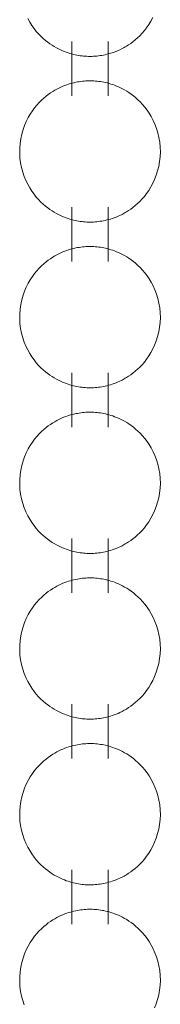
# Model space of a CAD drawing. Header units: millimetres. Extents: x 5724 to 11786, y -2894 to 7544.
# Tile 8 of 46: x 8129.37 to 8132.12, y -2708.95 to -2689.79. Entities that reach past the tile are written whole.
import ezdxf

# ---------------------------------------------------------------- set-up
doc = ezdxf.new("R2010")
doc.units = ezdxf.units.MM
doc.layers.add('E-LITE-EQPM', color=7, linetype='Continuous', lineweight=20)

# ---------------------------------------------------------------- blocks, each defined once
blk = doc.blocks.new('33711-11 - 33711-11 YAKARTA LED Old gold ceiling fan-533504-00 Isometrico PDF')
at = {"layer": 'E-LITE-EQPM', "color": 251, "lineweight": 9, "true_color": 0x636466}
for p, q in [((2357.583, -2690.217), (2357.583, -2691.272)), ((2358.288, -2691.272), (2358.288, -2690.217)), ((2357.583, -2693.441), (2357.583, -2694.495)), ((2358.288, -2694.495), (2358.288, -2693.441)), ((2357.583, -2696.664), (2357.583, -2697.719)), ((2358.288, -2697.719), (2358.288, -2696.664)), ((2357.583, -2699.888), (2357.583, -2700.943)), ((2358.288, -2700.943), (2358.288, -2699.888)), ((2357.583, -2703.112), (2357.583, -2704.167)), ((2358.288, -2704.167), (2358.288, -2703.112)), ((2357.583, -2706.336), (2357.583, -2707.391)), ((2358.288, -2707.391), (2358.288, -2706.336))]:
    blk.add_line(p, q, dxfattribs=at)
for points in [[(2359.162, -2689.752, 0), (2359.123, -2689.823, 0), (2359.082, -2689.889, 0), (2359.04, -2689.95, 0), (2358.996, -2690.006, 0), (2358.952, -2690.057, 0), (2358.907, -2690.104, 0), (2358.862, -2690.147, 0), (2358.817, -2690.186, 0), (2358.773, -2690.221, 0), (2358.73, -2690.254, 0), (2358.687, -2690.283, 0), (2358.645, -2690.309, 0), (2358.622, -2690.322, 0)], [(2356.719, -2689.772, 0), (2356.758, -2689.841, 0), (2356.799, -2689.906, 0), (2356.842, -2689.965, 0), (2356.886, -2690.02, 0), (2356.931, -2690.07, 0), (2356.976, -2690.116, 0), (2357.021, -2690.158, 0), (2357.065, -2690.196, 0), (2357.109, -2690.23, 0), (2357.153, -2690.262, 0), (2357.195, -2690.29, 0), (2357.237, -2690.316, 0), (2357.278, -2690.339, 0), (2357.318, -2690.36, 0), (2357.358, -2690.379, 0), (2357.396, -2690.396, 0), (2357.434, -2690.412, 0), (2357.471, -2690.426, 0), (2357.507, -2690.438, 0), (2357.543, -2690.449, 0), (2357.578, -2690.459, 0), (2357.613, -2690.468, 0), (2357.647, -2690.476, 0), (2357.68, -2690.483, 0), (2357.713, -2690.488, 0), (2357.746, -2690.493, 0), (2357.779, -2690.497, 0), (2357.811, -2690.501, 0), (2357.843, -2690.503, 0), (2357.875, -2690.505, 0), (2357.907, -2690.506, 0), (2357.938, -2690.506, 0), (2357.97, -2690.506, 0), (2358.002, -2690.505, 0), (2358.034, -2690.503, 0), (2358.066, -2690.5, 0), (2358.098, -2690.497, 0), (2358.131, -2690.492, 0), (2358.163, -2690.487, 0), (2358.197, -2690.481, 0), (2358.23, -2690.474, 0), (2358.264, -2690.466, 0), (2358.299, -2690.457, 0), (2358.334, -2690.447, 0), (2358.37, -2690.436, 0), (2358.407, -2690.423, 0), (2358.444, -2690.409, 0), (2358.482, -2690.393, 0), (2358.52, -2690.376, 0), (2358.56, -2690.356, 0), (2358.6, -2690.335, 0), (2358.622, -2690.322, 0)], [(2357.248, -2691.166, 0), (2357.289, -2691.143, 0), (2357.329, -2691.123, 0), (2357.368, -2691.104, 0), (2357.406, -2691.088, 0), (2357.444, -2691.073, 0), (2357.481, -2691.059, 0), (2357.517, -2691.047, 0), (2357.553, -2691.036, 0), (2357.588, -2691.027, 0), (2357.622, -2691.018, 0), (2357.656, -2691.011, 0), (2357.689, -2691.004, 0), (2357.722, -2690.999, 0), (2357.755, -2690.994, 0), (2357.787, -2690.99, 0), (2357.82, -2690.987, 0), (2357.852, -2690.984, 0), (2357.883, -2690.983, 0), (2357.915, -2690.982, 0), (2357.947, -2690.982, 0), (2357.979, -2690.983, 0), (2358.01, -2690.984, 0), (2358.042, -2690.986, 0), (2358.075, -2690.989, 0), (2358.107, -2690.993, 0), (2358.139, -2690.997, 0), (2358.172, -2691.003, 0), (2358.206, -2691.009, 0), (2358.239, -2691.016, 0), (2358.274, -2691.024, 0), (2358.308, -2691.034, 0), (2358.344, -2691.044, 0), (2358.38, -2691.056, 0), (2358.416, -2691.069, 0), (2358.454, -2691.084, 0), (2358.492, -2691.1, 0), (2358.531, -2691.118, 0), (2358.571, -2691.138, 0), (2358.611, -2691.16, 0), (2358.653, -2691.184, 0), (2358.695, -2691.211, 0), (2358.738, -2691.241, 0), (2358.782, -2691.273, 0), (2358.826, -2691.309, 0), (2358.87, -2691.349, 0), (2358.915, -2691.393, 0), (2358.96, -2691.441, 0), (2359.004, -2691.493, 0), (2359.048, -2691.55, 0), (2359.09, -2691.612, 0), (2359.131, -2691.679, 0), (2359.169, -2691.751, 0), (2359.204, -2691.827, 0), (2359.235, -2691.909, 0), (2359.261, -2691.994, 0), (2359.282, -2692.084, 0), (2359.298, -2692.176, 0), (2359.307, -2692.27, 0), (2359.309, -2692.365, 0), (2359.306, -2692.46, 0), (2359.295, -2692.554, 0), (2359.279, -2692.646, 0), (2359.256, -2692.734, 0), (2359.229, -2692.819, 0), (2359.197, -2692.9, 0), (2359.162, -2692.976, 0), (2359.123, -2693.047, 0), (2359.082, -2693.113, 0), (2359.04, -2693.174, 0), (2358.996, -2693.23, 0), (2358.952, -2693.281, 0), (2358.907, -2693.328, 0), (2358.862, -2693.371, 0), (2358.817, -2693.41, 0), (2358.773, -2693.445, 0), (2358.73, -2693.477, 0), (2358.687, -2693.507, 0), (2358.645, -2693.533, 0), (2358.622, -2693.546, 0)], [(2357.248, -2691.166, 0), (2357.207, -2691.191, 0), (2357.164, -2691.219, 0), (2357.121, -2691.249, 0), (2357.077, -2691.283, 0), (2357.033, -2691.32, 0), (2356.988, -2691.361, 0), (2356.943, -2691.405, 0), (2356.898, -2691.454, 0), (2356.854, -2691.508, 0), (2356.811, -2691.566, 0), (2356.769, -2691.629, 0), (2356.729, -2691.698, 0), (2356.692, -2691.771, 0), (2356.658, -2691.849, 0), (2356.628, -2691.932, 0), (2356.603, -2692.018, 0), (2356.584, -2692.108, 0), (2356.57, -2692.201, 0), (2356.562, -2692.296, 0), (2356.562, -2692.391, 0), (2356.567, -2692.486, 0), (2356.579, -2692.579, 0), (2356.597, -2692.67, 0), (2356.621, -2692.758, 0), (2356.65, -2692.841, 0), (2356.682, -2692.921, 0), (2356.719, -2692.995, 0), (2356.758, -2693.065, 0), (2356.799, -2693.13, 0), (2356.842, -2693.189, 0), (2356.886, -2693.244, 0), (2356.931, -2693.294, 0), (2356.976, -2693.34, 0), (2357.021, -2693.382, 0), (2357.065, -2693.42, 0), (2357.109, -2693.454, 0), (2357.153, -2693.486, 0), (2357.195, -2693.514, 0), (2357.237, -2693.54, 0), (2357.278, -2693.563, 0), (2357.318, -2693.584, 0), (2357.358, -2693.603, 0), (2357.396, -2693.62, 0), (2357.434, -2693.636, 0), (2357.471, -2693.65, 0), (2357.507, -2693.662, 0), (2357.543, -2693.673, 0), (2357.578, -2693.683, 0), (2357.613, -2693.692, 0), (2357.647, -2693.7, 0), (2357.68, -2693.706, 0), (2357.713, -2693.712, 0), (2357.746, -2693.717, 0), (2357.779, -2693.721, 0), (2357.811, -2693.725, 0), (2357.843, -2693.727, 0), (2357.875, -2693.729, 0), (2357.907, -2693.73, 0), (2357.938, -2693.73, 0), (2357.97, -2693.73, 0), (2358.002, -2693.729, 0), (2358.034, -2693.727, 0), (2358.066, -2693.724, 0), (2358.098, -2693.721, 0), (2358.131, -2693.716, 0), (2358.163, -2693.711, 0), (2358.197, -2693.705, 0), (2358.23, -2693.698, 0), (2358.264, -2693.69, 0), (2358.299, -2693.681, 0), (2358.334, -2693.671, 0), (2358.37, -2693.66, 0), (2358.407, -2693.647, 0), (2358.444, -2693.633, 0), (2358.482, -2693.617, 0), (2358.52, -2693.6, 0), (2358.56, -2693.58, 0), (2358.6, -2693.559, 0), (2358.622, -2693.546, 0)], [(2357.248, -2694.39, 0), (2357.289, -2694.367, 0), (2357.329, -2694.347, 0), (2357.368, -2694.328, 0), (2357.406, -2694.312, 0), (2357.444, -2694.297, 0), (2357.481, -2694.283, 0), (2357.517, -2694.271, 0), (2357.553, -2694.26, 0), (2357.588, -2694.25, 0), (2357.622, -2694.242, 0), (2357.656, -2694.234, 0), (2357.689, -2694.228, 0), (2357.722, -2694.222, 0), (2357.755, -2694.218, 0), (2357.787, -2694.214, 0), (2357.82, -2694.211, 0), (2357.852, -2694.208, 0), (2357.883, -2694.207, 0), (2357.915, -2694.206, 0), (2357.947, -2694.206, 0), (2357.979, -2694.206, 0), (2358.01, -2694.208, 0), (2358.042, -2694.21, 0), (2358.075, -2694.213, 0), (2358.107, -2694.217, 0), (2358.139, -2694.221, 0), (2358.172, -2694.226, 0), (2358.206, -2694.233, 0), (2358.239, -2694.24, 0), (2358.274, -2694.248, 0), (2358.308, -2694.257, 0), (2358.344, -2694.268, 0), (2358.38, -2694.28, 0), (2358.416, -2694.293, 0), (2358.454, -2694.307, 0), (2358.492, -2694.324, 0), (2358.531, -2694.342, 0), (2358.571, -2694.361, 0), (2358.611, -2694.384, 0), (2358.653, -2694.408, 0), (2358.695, -2694.435, 0), (2358.738, -2694.464, 0), (2358.782, -2694.497, 0), (2358.826, -2694.533, 0), (2358.87, -2694.573, 0), (2358.915, -2694.617, 0), (2358.96, -2694.664, 0), (2359.004, -2694.717, 0), (2359.048, -2694.774, 0), (2359.09, -2694.836, 0), (2359.131, -2694.902, 0), (2359.169, -2694.974, 0), (2359.204, -2695.051, 0), (2359.235, -2695.133, 0), (2359.261, -2695.218, 0), (2359.282, -2695.308, 0), (2359.298, -2695.4, 0), (2359.307, -2695.494, 0), (2359.309, -2695.589, 0), (2359.306, -2695.684, 0), (2359.295, -2695.778, 0), (2359.279, -2695.869, 0), (2359.256, -2695.958, 0), (2359.229, -2696.043, 0), (2359.197, -2696.124, 0), (2359.162, -2696.2, 0), (2359.123, -2696.271, 0), (2359.082, -2696.336, 0), (2359.04, -2696.397, 0), (2358.996, -2696.453, 0), (2358.952, -2696.505, 0), (2358.907, -2696.552, 0), (2358.862, -2696.595, 0), (2358.817, -2696.634, 0), (2358.773, -2696.669, 0), (2358.73, -2696.701, 0), (2358.687, -2696.73, 0), (2358.645, -2696.757, 0), (2358.622, -2696.77, 0)], [(2357.248, -2694.39, 0), (2357.207, -2694.415, 0), (2357.164, -2694.443, 0), (2357.121, -2694.473, 0), (2357.077, -2694.507, 0), (2357.033, -2694.544, 0), (2356.988, -2694.584, 0), (2356.943, -2694.629, 0), (2356.898, -2694.678, 0), (2356.854, -2694.732, 0), (2356.811, -2694.79, 0), (2356.769, -2694.853, 0), (2356.729, -2694.921, 0), (2356.692, -2694.995, 0), (2356.658, -2695.073, 0), (2356.628, -2695.155, 0), (2356.603, -2695.242, 0), (2356.584, -2695.332, 0), (2356.57, -2695.425, 0), (2356.562, -2695.52, 0), (2356.562, -2695.615, 0), (2356.567, -2695.709, 0), (2356.579, -2695.803, 0), (2356.597, -2695.894, 0), (2356.621, -2695.981, 0), (2356.65, -2696.065, 0), (2356.682, -2696.145, 0), (2356.719, -2696.219, 0), (2356.758, -2696.289, 0), (2356.799, -2696.353, 0), (2356.842, -2696.413, 0), (2356.886, -2696.468, 0), (2356.931, -2696.518, 0), (2356.976, -2696.564, 0), (2357.021, -2696.606, 0), (2357.065, -2696.644, 0), (2357.109, -2696.678, 0), (2357.153, -2696.709, 0), (2357.195, -2696.738, 0), (2357.237, -2696.764, 0), (2357.278, -2696.787, 0), (2357.318, -2696.808, 0), (2357.358, -2696.827, 0), (2357.396, -2696.844, 0), (2357.434, -2696.859, 0), (2357.471, -2696.873, 0), (2357.507, -2696.886, 0), (2357.543, -2696.897, 0), (2357.578, -2696.907, 0), (2357.613, -2696.916, 0), (2357.647, -2696.923, 0), (2357.68, -2696.93, 0), (2357.713, -2696.936, 0), (2357.746, -2696.941, 0), (2357.779, -2696.945, 0), (2357.811, -2696.948, 0), (2357.843, -2696.951, 0), (2357.875, -2696.953, 0), (2357.907, -2696.954, 0), (2357.938, -2696.954, 0), (2357.97, -2696.954, 0), (2358.002, -2696.953, 0), (2358.034, -2696.951, 0), (2358.066, -2696.948, 0), (2358.098, -2696.944, 0), (2358.131, -2696.94, 0), (2358.163, -2696.935, 0), (2358.197, -2696.929, 0), (2358.23, -2696.922, 0), (2358.264, -2696.914, 0), (2358.299, -2696.905, 0), (2358.334, -2696.895, 0), (2358.37, -2696.884, 0), (2358.407, -2696.871, 0), (2358.444, -2696.857, 0), (2358.482, -2696.841, 0), (2358.52, -2696.823, 0), (2358.56, -2696.804, 0), (2358.6, -2696.783, 0), (2358.622, -2696.77, 0)], [(2357.248, -2697.614, 0), (2357.289, -2697.591, 0), (2357.329, -2697.571, 0), (2357.368, -2697.552, 0), (2357.406, -2697.535, 0), (2357.444, -2697.52, 0), (2357.481, -2697.507, 0), (2357.517, -2697.495, 0), (2357.553, -2697.484, 0), (2357.588, -2697.474, 0), (2357.622, -2697.466, 0), (2357.656, -2697.458, 0), (2357.689, -2697.452, 0), (2357.722, -2697.446, 0), (2357.755, -2697.441, 0), (2357.787, -2697.438, 0), (2357.82, -2697.434, 0), (2357.852, -2697.432, 0), (2357.883, -2697.431, 0), (2357.915, -2697.43, 0), (2357.947, -2697.43, 0), (2357.979, -2697.43, 0), (2358.01, -2697.432, 0), (2358.042, -2697.434, 0), (2358.075, -2697.437, 0), (2358.107, -2697.44, 0), (2358.139, -2697.445, 0), (2358.172, -2697.45, 0), (2358.206, -2697.456, 0), (2358.239, -2697.464, 0), (2358.274, -2697.472, 0), (2358.308, -2697.481, 0), (2358.344, -2697.492, 0), (2358.38, -2697.503, 0), (2358.416, -2697.517, 0), (2358.454, -2697.531, 0), (2358.492, -2697.547, 0), (2358.531, -2697.565, 0), (2358.571, -2697.585, 0), (2358.611, -2697.607, 0), (2358.653, -2697.632, 0), (2358.695, -2697.659, 0), (2358.738, -2697.688, 0), (2358.782, -2697.721, 0), (2358.826, -2697.757, 0), (2358.87, -2697.797, 0), (2358.915, -2697.84, 0), (2358.96, -2697.888, 0), (2359.004, -2697.941, 0), (2359.048, -2697.998, 0), (2359.09, -2698.059, 0), (2359.131, -2698.126, 0), (2359.169, -2698.198, 0), (2359.204, -2698.275, 0), (2359.235, -2698.356, 0), (2359.261, -2698.442, 0), (2359.282, -2698.531, 0), (2359.298, -2698.624, 0), (2359.307, -2698.718, 0), (2359.309, -2698.813, 0), (2359.306, -2698.908, 0), (2359.295, -2699.002, 0), (2359.279, -2699.093, 0), (2359.256, -2699.182, 0), (2359.229, -2699.267, 0), (2359.197, -2699.348, 0), (2359.162, -2699.423, 0), (2359.123, -2699.494, 0), (2359.082, -2699.56, 0), (2359.04, -2699.621, 0), (2358.996, -2699.677, 0), (2358.952, -2699.729, 0), (2358.907, -2699.776, 0), (2358.862, -2699.819, 0), (2358.817, -2699.858, 0), (2358.773, -2699.893, 0), (2358.73, -2699.925, 0), (2358.687, -2699.954, 0), (2358.645, -2699.981, 0), (2358.622, -2699.994, 0)], [(2357.248, -2697.614, 0), (2357.207, -2697.639, 0), (2357.164, -2697.666, 0), (2357.121, -2697.697, 0), (2357.077, -2697.73, 0), (2357.033, -2697.768, 0), (2356.988, -2697.808, 0), (2356.943, -2697.853, 0), (2356.898, -2697.902, 0), (2356.854, -2697.955, 0), (2356.811, -2698.014, 0), (2356.769, -2698.077, 0), (2356.729, -2698.145, 0), (2356.692, -2698.218, 0), (2356.658, -2698.297, 0), (2356.628, -2698.379, 0), (2356.603, -2698.466, 0), (2356.584, -2698.556, 0), (2356.57, -2698.649, 0), (2356.562, -2698.743, 0), (2356.562, -2698.839, 0), (2356.567, -2698.933, 0), (2356.579, -2699.027, 0), (2356.597, -2699.118, 0), (2356.621, -2699.205, 0), (2356.65, -2699.289, 0), (2356.682, -2699.369, 0), (2356.719, -2699.443, 0), (2356.758, -2699.513, 0), (2356.799, -2699.577, 0), (2356.842, -2699.637, 0), (2356.886, -2699.692, 0), (2356.931, -2699.742, 0), (2356.976, -2699.788, 0), (2357.021, -2699.829, 0), (2357.065, -2699.867, 0), (2357.109, -2699.902, 0), (2357.153, -2699.933, 0), (2357.195, -2699.962, 0), (2357.237, -2699.987, 0), (2357.278, -2700.011, 0), (2357.318, -2700.032, 0), (2357.358, -2700.051, 0), (2357.396, -2700.068, 0), (2357.434, -2700.083, 0), (2357.471, -2700.097, 0), (2357.507, -2700.11, 0), (2357.543, -2700.121, 0), (2357.578, -2700.131, 0), (2357.613, -2700.14, 0), (2357.647, -2700.147, 0), (2357.68, -2700.154, 0), (2357.713, -2700.16, 0), (2357.746, -2700.165, 0), (2357.779, -2700.169, 0), (2357.811, -2700.172, 0), (2357.843, -2700.175, 0), (2357.875, -2700.177, 0), (2357.907, -2700.178, 0), (2357.938, -2700.178, 0), (2357.97, -2700.178, 0), (2358.002, -2700.176, 0), (2358.034, -2700.174, 0), (2358.066, -2700.172, 0), (2358.098, -2700.168, 0), (2358.131, -2700.164, 0), (2358.163, -2700.159, 0), (2358.197, -2700.153, 0), (2358.23, -2700.146, 0), (2358.264, -2700.138, 0), (2358.299, -2700.129, 0), (2358.334, -2700.119, 0), (2358.37, -2700.107, 0), (2358.407, -2700.095, 0), (2358.444, -2700.08, 0), (2358.482, -2700.065, 0), (2358.52, -2700.047, 0), (2358.56, -2700.028, 0), (2358.6, -2700.006, 0), (2358.622, -2699.994, 0)], [(2357.248, -2700.838, 0), (2357.289, -2700.815, 0), (2357.329, -2700.794, 0), (2357.368, -2700.776, 0), (2357.406, -2700.759, 0), (2357.444, -2700.744, 0), (2357.481, -2700.731, 0), (2357.517, -2700.719, 0), (2357.553, -2700.708, 0), (2357.588, -2700.698, 0), (2357.622, -2700.69, 0), (2357.656, -2700.682, 0), (2357.689, -2700.676, 0), (2357.722, -2700.67, 0), (2357.755, -2700.665, 0), (2357.787, -2700.661, 0), (2357.82, -2700.658, 0), (2357.852, -2700.656, 0), (2357.883, -2700.654, 0), (2357.915, -2700.654, 0), (2357.947, -2700.653, 0), (2357.979, -2700.654, 0), (2358.01, -2700.655, 0), (2358.042, -2700.658, 0), (2358.075, -2700.661, 0), (2358.107, -2700.664, 0), (2358.139, -2700.669, 0), (2358.172, -2700.674, 0), (2358.206, -2700.68, 0), (2358.239, -2700.688, 0), (2358.274, -2700.696, 0), (2358.308, -2700.705, 0), (2358.344, -2700.716, 0), (2358.38, -2700.727, 0), (2358.416, -2700.74, 0), (2358.454, -2700.755, 0), (2358.492, -2700.771, 0), (2358.531, -2700.789, 0), (2358.571, -2700.809, 0), (2358.611, -2700.831, 0), (2358.653, -2700.856, 0), (2358.695, -2700.882, 0), (2358.738, -2700.912, 0), (2358.782, -2700.945, 0), (2358.826, -2700.981, 0), (2358.87, -2701.021, 0), (2358.915, -2701.064, 0), (2358.96, -2701.112, 0), (2359.004, -2701.164, 0), (2359.048, -2701.221, 0), (2359.09, -2701.283, 0), (2359.131, -2701.35, 0), (2359.169, -2701.422, 0), (2359.204, -2701.499, 0), (2359.235, -2701.58, 0), (2359.261, -2701.666, 0), (2359.282, -2701.755, 0), (2359.298, -2701.847, 0), (2359.307, -2701.942, 0), (2359.309, -2702.037, 0), (2359.306, -2702.132, 0), (2359.295, -2702.225, 0), (2359.279, -2702.317, 0), (2359.256, -2702.406, 0), (2359.229, -2702.491, 0), (2359.197, -2702.571, 0), (2359.162, -2702.647, 0), (2359.123, -2702.718, 0), (2359.082, -2702.784, 0), (2359.04, -2702.845, 0), (2358.996, -2702.901, 0), (2358.952, -2702.953, 0), (2358.907, -2703, 0), (2358.862, -2703.042, 0), (2358.817, -2703.081, 0), (2358.773, -2703.117, 0), (2358.73, -2703.149, 0), (2358.687, -2703.178, 0), (2358.645, -2703.205, 0), (2358.622, -2703.218, 0)], [(2357.248, -2700.838, 0), (2357.207, -2700.863, 0), (2357.164, -2700.89, 0), (2357.121, -2700.921, 0), (2357.077, -2700.954, 0), (2357.033, -2700.991, 0), (2356.988, -2701.032, 0), (2356.943, -2701.077, 0), (2356.898, -2701.126, 0), (2356.854, -2701.179, 0), (2356.811, -2701.238, 0), (2356.769, -2701.301, 0), (2356.729, -2701.369, 0), (2356.692, -2701.442, 0), (2356.658, -2701.52, 0), (2356.628, -2701.603, 0), (2356.603, -2701.69, 0), (2356.584, -2701.78, 0), (2356.57, -2701.873, 0), (2356.562, -2701.967, 0), (2356.562, -2702.062, 0), (2356.567, -2702.157, 0), (2356.579, -2702.25, 0), (2356.597, -2702.341, 0), (2356.621, -2702.429, 0), (2356.65, -2702.513, 0), (2356.682, -2702.592, 0), (2356.719, -2702.667, 0), (2356.758, -2702.737, 0), (2356.799, -2702.801, 0), (2356.842, -2702.861, 0), (2356.886, -2702.916, 0), (2356.931, -2702.966, 0), (2356.976, -2703.012, 0), (2357.021, -2703.053, 0), (2357.065, -2703.091, 0), (2357.109, -2703.126, 0), (2357.153, -2703.157, 0), (2357.195, -2703.185, 0), (2357.237, -2703.211, 0), (2357.278, -2703.234, 0), (2357.318, -2703.256, 0), (2357.358, -2703.275, 0), (2357.396, -2703.292, 0), (2357.434, -2703.307, 0), (2357.471, -2703.321, 0), (2357.507, -2703.334, 0), (2357.543, -2703.345, 0), (2357.578, -2703.355, 0), (2357.613, -2703.363, 0), (2357.647, -2703.371, 0), (2357.68, -2703.378, 0), (2357.713, -2703.384, 0), (2357.746, -2703.389, 0), (2357.779, -2703.393, 0), (2357.811, -2703.396, 0), (2357.843, -2703.399, 0), (2357.875, -2703.4, 0), (2357.907, -2703.402, 0), (2357.938, -2703.402, 0), (2357.97, -2703.401, 0), (2358.002, -2703.4, 0), (2358.034, -2703.398, 0), (2358.066, -2703.396, 0), (2358.098, -2703.392, 0), (2358.131, -2703.388, 0), (2358.163, -2703.383, 0), (2358.197, -2703.377, 0), (2358.23, -2703.37, 0), (2358.264, -2703.362, 0), (2358.299, -2703.353, 0), (2358.334, -2703.343, 0), (2358.37, -2703.331, 0), (2358.407, -2703.319, 0), (2358.444, -2703.304, 0), (2358.482, -2703.289, 0), (2358.52, -2703.271, 0), (2358.56, -2703.252, 0), (2358.6, -2703.23, 0), (2358.622, -2703.218, 0)], [(2357.248, -2704.061, 0), (2357.289, -2704.039, 0), (2357.329, -2704.018, 0), (2357.368, -2704, 0), (2357.406, -2703.983, 0), (2357.444, -2703.968, 0), (2357.481, -2703.955, 0), (2357.517, -2703.942, 0), (2357.553, -2703.932, 0), (2357.588, -2703.922, 0), (2357.622, -2703.913, 0), (2357.656, -2703.906, 0), (2357.689, -2703.899, 0), (2357.722, -2703.894, 0), (2357.755, -2703.889, 0), (2357.787, -2703.885, 0), (2357.82, -2703.882, 0), (2357.852, -2703.88, 0), (2357.883, -2703.878, 0), (2357.915, -2703.877, 0), (2357.947, -2703.877, 0), (2357.979, -2703.878, 0), (2358.01, -2703.879, 0), (2358.042, -2703.881, 0), (2358.075, -2703.884, 0), (2358.107, -2703.888, 0), (2358.139, -2703.893, 0), (2358.172, -2703.898, 0), (2358.206, -2703.904, 0), (2358.239, -2703.911, 0), (2358.274, -2703.92, 0), (2358.308, -2703.929, 0), (2358.344, -2703.939, 0), (2358.38, -2703.951, 0), (2358.416, -2703.964, 0), (2358.454, -2703.979, 0), (2358.492, -2703.995, 0), (2358.531, -2704.013, 0), (2358.571, -2704.033, 0), (2358.611, -2704.055, 0), (2358.653, -2704.079, 0), (2358.695, -2704.106, 0), (2358.738, -2704.136, 0), (2358.782, -2704.169, 0), (2358.826, -2704.205, 0), (2358.87, -2704.245, 0), (2358.915, -2704.288, 0), (2358.96, -2704.336, 0), (2359.004, -2704.388, 0), (2359.048, -2704.445, 0), (2359.09, -2704.507, 0), (2359.131, -2704.574, 0), (2359.169, -2704.646, 0), (2359.204, -2704.723, 0), (2359.235, -2704.804, 0), (2359.261, -2704.89, 0), (2359.282, -2704.979, 0), (2359.298, -2705.071, 0), (2359.307, -2705.165, 0), (2359.309, -2705.261, 0), (2359.306, -2705.356, 0), (2359.295, -2705.449, 0), (2359.279, -2705.541, 0), (2359.256, -2705.63, 0), (2359.229, -2705.715, 0), (2359.197, -2705.795, 0), (2359.162, -2705.871, 0), (2359.123, -2705.942, 0), (2359.082, -2706.008, 0), (2359.04, -2706.069, 0), (2358.996, -2706.125, 0), (2358.952, -2706.176, 0), (2358.907, -2706.223, 0), (2358.862, -2706.266, 0), (2358.817, -2706.305, 0), (2358.773, -2706.341, 0), (2358.73, -2706.373, 0), (2358.687, -2706.402, 0), (2358.645, -2706.428, 0), (2358.622, -2706.442, 0)], [(2357.248, -2704.061, 0), (2357.207, -2704.086, 0), (2357.164, -2704.114, 0), (2357.121, -2704.145, 0), (2357.077, -2704.178, 0), (2357.033, -2704.215, 0), (2356.988, -2704.256, 0), (2356.943, -2704.301, 0), (2356.898, -2704.35, 0), (2356.854, -2704.403, 0), (2356.811, -2704.461, 0), (2356.769, -2704.525, 0), (2356.729, -2704.593, 0), (2356.692, -2704.666, 0), (2356.658, -2704.744, 0), (2356.628, -2704.827, 0), (2356.603, -2704.914, 0), (2356.584, -2705.004, 0), (2356.57, -2705.097, 0), (2356.562, -2705.191, 0), (2356.562, -2705.286, 0), (2356.567, -2705.381, 0), (2356.579, -2705.474, 0), (2356.597, -2705.565, 0), (2356.621, -2705.653, 0), (2356.65, -2705.737, 0), (2356.682, -2705.816, 0), (2356.719, -2705.891, 0), (2356.758, -2705.96, 0), (2356.799, -2706.025, 0), (2356.842, -2706.085, 0), (2356.886, -2706.139, 0), (2356.931, -2706.19, 0), (2356.976, -2706.235, 0), (2357.021, -2706.277, 0), (2357.065, -2706.315, 0), (2357.109, -2706.35, 0), (2357.153, -2706.381, 0), (2357.195, -2706.409, 0), (2357.237, -2706.435, 0), (2357.278, -2706.458, 0), (2357.318, -2706.479, 0), (2357.358, -2706.498, 0), (2357.396, -2706.516, 0), (2357.434, -2706.531, 0), (2357.471, -2706.545, 0), (2357.507, -2706.557, 0), (2357.543, -2706.569, 0), (2357.578, -2706.578, 0), (2357.613, -2706.587, 0), (2357.647, -2706.595, 0), (2357.68, -2706.602, 0), (2357.713, -2706.608, 0), (2357.746, -2706.613, 0), (2357.779, -2706.617, 0), (2357.811, -2706.62, 0), (2357.843, -2706.623, 0), (2357.875, -2706.624, 0), (2357.907, -2706.625, 0), (2357.938, -2706.626, 0), (2357.97, -2706.625, 0), (2358.002, -2706.624, 0), (2358.034, -2706.622, 0), (2358.066, -2706.619, 0), (2358.098, -2706.616, 0), (2358.131, -2706.612, 0), (2358.163, -2706.607, 0), (2358.197, -2706.601, 0), (2358.23, -2706.594, 0), (2358.264, -2706.586, 0), (2358.299, -2706.577, 0), (2358.334, -2706.566, 0), (2358.37, -2706.555, 0), (2358.407, -2706.542, 0), (2358.444, -2706.528, 0), (2358.482, -2706.512, 0), (2358.52, -2706.495, 0), (2358.56, -2706.476, 0), (2358.6, -2706.454, 0), (2358.622, -2706.442, 0)], [(2357.248, -2707.285, 0), (2357.289, -2707.263, 0), (2357.329, -2707.242, 0), (2357.368, -2707.224, 0), (2357.406, -2707.207, 0), (2357.444, -2707.192, 0), (2357.481, -2707.178, 0), (2357.517, -2707.166, 0), (2357.553, -2707.155, 0), (2357.588, -2707.146, 0), (2357.622, -2707.137, 0), (2357.656, -2707.13, 0), (2357.689, -2707.123, 0), (2357.722, -2707.118, 0), (2357.755, -2707.113, 0), (2357.787, -2707.109, 0), (2357.82, -2707.106, 0), (2357.852, -2707.104, 0), (2357.883, -2707.102, 0), (2357.915, -2707.101, 0), (2357.947, -2707.101, 0), (2357.979, -2707.102, 0), (2358.01, -2707.103, 0), (2358.042, -2707.105, 0), (2358.075, -2707.108, 0), (2358.107, -2707.112, 0), (2358.139, -2707.116, 0), (2358.172, -2707.122, 0), (2358.206, -2707.128, 0), (2358.239, -2707.135, 0), (2358.274, -2707.143, 0), (2358.308, -2707.153, 0), (2358.344, -2707.163, 0), (2358.38, -2707.175, 0), (2358.416, -2707.188, 0), (2358.454, -2707.203, 0), (2358.492, -2707.219, 0), (2358.531, -2707.237, 0), (2358.571, -2707.257, 0), (2358.611, -2707.279, 0), (2358.653, -2707.303, 0), (2358.695, -2707.33, 0), (2358.738, -2707.36, 0), (2358.782, -2707.393, 0), (2358.826, -2707.429, 0), (2358.87, -2707.468, 0), (2358.915, -2707.512, 0), (2358.96, -2707.56, 0), (2359.004, -2707.612, 0), (2359.048, -2707.669, 0), (2359.09, -2707.731, 0), (2359.131, -2707.798, 0), (2359.169, -2707.87, 0), (2359.204, -2707.947, 0), (2359.235, -2708.028, 0), (2359.261, -2708.114, 0), (2359.282, -2708.203, 0), (2359.298, -2708.295, 0), (2359.307, -2708.389, 0), (2359.309, -2708.484, 0), (2359.306, -2708.579, 0), (2359.295, -2708.673, 0), (2359.279, -2708.765, 0), (2359.256, -2708.854, 0), (2359.229, -2708.938, 0), (2359.197, -2709.019, 0)], [(2357.248, -2707.285, 0), (2357.207, -2707.31, 0), (2357.164, -2707.338, 0), (2357.121, -2707.368, 0), (2357.077, -2707.402, 0), (2357.033, -2707.439, 0), (2356.988, -2707.48, 0), (2356.943, -2707.524, 0), (2356.898, -2707.573, 0), (2356.854, -2707.627, 0), (2356.811, -2707.685, 0), (2356.769, -2707.748, 0), (2356.729, -2707.817, 0), (2356.692, -2707.89, 0), (2356.658, -2707.968, 0), (2356.628, -2708.051, 0), (2356.603, -2708.137, 0), (2356.584, -2708.228, 0), (2356.57, -2708.32, 0), (2356.562, -2708.415, 0), (2356.562, -2708.51, 0), (2356.567, -2708.605, 0), (2356.579, -2708.698, 0), (2356.597, -2708.789, 0), (2356.621, -2708.877, 0), (2356.65, -2708.961, 0)]]:
    blk.add_polyline3d(points, dxfattribs=at)

msp = doc.modelspace()

# ---------------------------------------------------------------- block references
at = {"layer": 'E-LITE-EQPM', "color": 251, "lineweight": 9, "true_color": 0x5b5b5b}
msp.add_blockref('33711-11 - 33711-11 YAKARTA LED Old gold ceiling fan-533504-00 Isometrico PDF', (5772.807, 0), dxfattribs=at)

doc.saveas('drawing.dxf')
